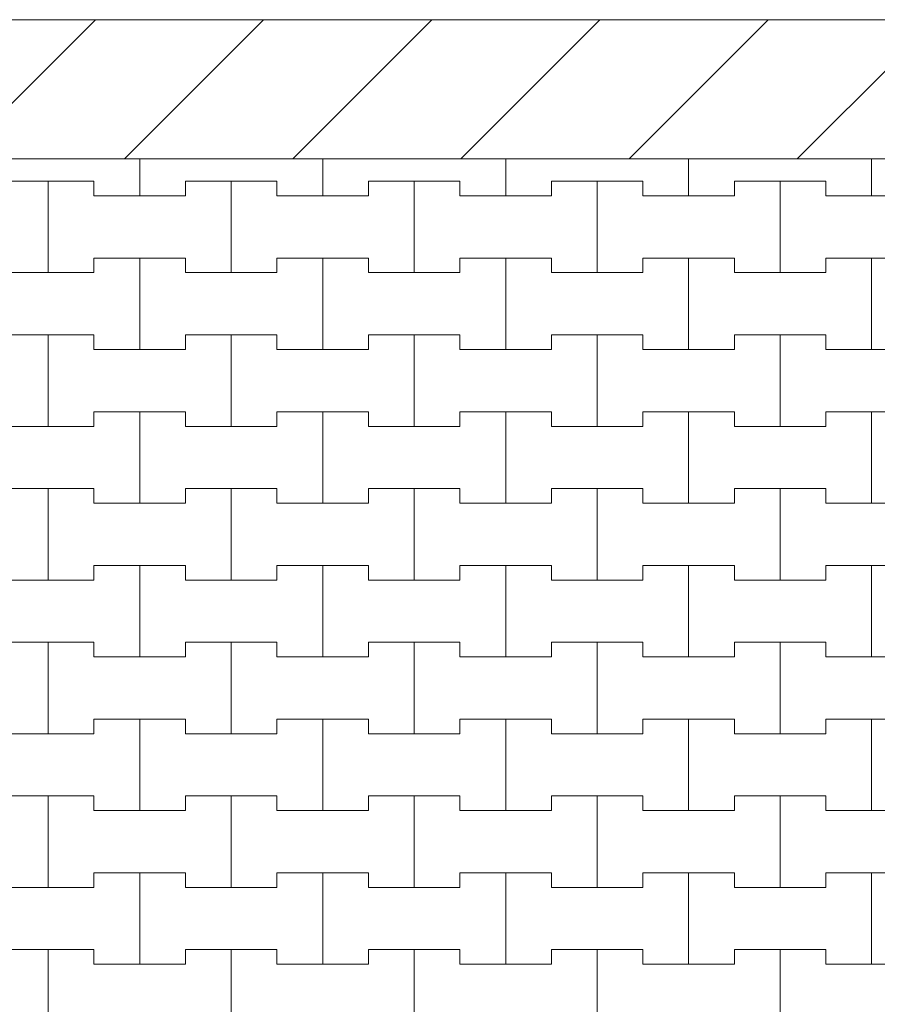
# Model space of a CAD drawing. Header units: millimetres. Extents: x 2826 to 3034, y 1533 to 1590.
# Tile 57 of 248: x 2937 to 2938.17, y 1570.45 to 1571.79. Entities that reach past the tile are written whole.
import ezdxf
from ezdxf.enums import TextEntityAlignment as Align

# ---------------------------------------------------------------- set-up
doc = ezdxf.new("R2010")
doc.units = ezdxf.units.MM
doc.layers.add('_Caneta_No__220', color=7, linetype='Continuous', lineweight=15, true_color=0x8a8a8a)
doc.styles.add('ESTILO_GERADO_2', font='arial.ttf')

# ---------------------------------------------------------------- blocks, each defined once
blk = doc.blocks.new('A$Cf44ad3b2')
at = {"layer": '_Caneta_No__220'}
h = blk.add_hatch(dxfattribs=at)
h.set_pattern_fill('TIJOLO_COMUM_0005', color=256, style=0, pattern_type=2)
h.set_pattern_definition([(45, (15.86372, 12.64105), (-0.11490485, 0.11490485), [])])
h.paths.add_polyline_path([(15.8404, 38.3117), (56.8477, 38.3117), (56.8477, 38.5017), (15.8404, 38.5017)])
for p, q in [((15.8404, 38.5017), (34.691, 38.5017)), ((29.3637, 38.261), (29.3637, 38.3117)), ((29.3637, 38.3117), (29.3637, 38.261)), ((29.6137, 38.261), (29.6137, 38.3117)), ((29.6137, 38.3117), (29.6137, 38.261)), ((29.8637, 38.261), (29.8637, 38.3117)), ((29.8637, 38.3117), (29.8637, 38.261)), ((30.1137, 38.261), (30.1137, 38.3117)), ((30.1137, 38.3117), (30.1137, 38.261)), ((30.3637, 38.261), (30.3637, 38.3117)), ((30.3637, 38.3117), (30.3637, 38.261)), ((29.1762, 38.281), (29.2387, 38.281)), ((29.1762, 38.281), (29.3012, 38.281)), ((29.2387, 38.281), (29.3012, 38.281)), ((29.2387, 38.156), (29.2387, 38.281)), ((29.2387, 38.281), (29.2387, 38.156)), ((29.3012, 38.281), (29.3012, 38.261)), ((29.3012, 38.261), (29.3012, 38.281)), ((29.4262, 38.261), (29.4262, 38.281)), ((29.4262, 38.281), (29.4262, 38.261)), ((29.4262, 38.281), (29.4887, 38.281)), ((29.4262, 38.281), (29.5512, 38.281)), ((29.4887, 38.281), (29.5512, 38.281)), ((29.4887, 38.156), (29.4887, 38.281)), ((29.4887, 38.281), (29.4887, 38.156)), ((29.5512, 38.281), (29.5512, 38.261)), ((29.5512, 38.261), (29.5512, 38.281)), ((29.6762, 38.261), (29.6762, 38.281)), ((29.6762, 38.281), (29.6762, 38.261)), ((29.6762, 38.281), (29.7387, 38.281)), ((29.6762, 38.281), (29.8012, 38.281)), ((29.7387, 38.281), (29.8012, 38.281)), ((29.7387, 38.156), (29.7387, 38.281)), ((29.7387, 38.281), (29.7387, 38.156)), ((29.8012, 38.281), (29.8012, 38.261)), ((29.8012, 38.261), (29.8012, 38.281)), ((29.9262, 38.261), (29.9262, 38.281)), ((29.9262, 38.281), (29.9262, 38.261)), ((29.9262, 38.281), (29.9887, 38.281)), ((29.9262, 38.281), (30.0512, 38.281)), ((29.9887, 38.281), (30.0512, 38.281)), ((29.9887, 38.156), (29.9887, 38.281)), ((29.9887, 38.281), (29.9887, 38.156)), ((30.0512, 38.281), (30.0512, 38.261)), ((30.0512, 38.261), (30.0512, 38.281)), ((30.1762, 38.261), (30.1762, 38.281)), ((30.1762, 38.281), (30.1762, 38.261)), ((30.1762, 38.281), (30.2387, 38.281)), ((30.1762, 38.281), (30.3012, 38.281)), ((30.2387, 38.281), (30.3012, 38.281)), ((30.2387, 38.156), (30.2387, 38.281)), ((30.2387, 38.281), (30.2387, 38.156)), ((30.3012, 38.281), (30.3012, 38.261)), ((30.3012, 38.261), (30.3012, 38.281)), ((29.3012, 38.261), (29.3637, 38.261)), ((29.3012, 38.261), (29.4262, 38.261)), ((29.3637, 38.261), (29.4262, 38.261)), ((29.5512, 38.261), (29.6137, 38.261)), ((29.5512, 38.261), (29.6762, 38.261)), ((29.6137, 38.261), (29.6762, 38.261)), ((29.8012, 38.261), (29.8637, 38.261)), ((29.8012, 38.261), (29.9262, 38.261)), ((29.8637, 38.261), (29.9262, 38.261)), ((30.0512, 38.261), (30.1137, 38.261)), ((30.0512, 38.261), (30.1762, 38.261)), ((30.1137, 38.261), (30.1762, 38.261)), ((30.3012, 38.261), (30.3637, 38.261)), ((30.3012, 38.261), (30.4262, 38.261)), ((30.3637, 38.261), (30.4262, 38.261)), ((29.3012, 38.156), (29.3012, 38.176)), ((29.3012, 38.176), (29.3012, 38.156)), ((29.3012, 38.176), (29.3637, 38.176)), ((29.3012, 38.176), (29.4262, 38.176)), ((29.3637, 38.176), (29.4262, 38.176)), ((29.3637, 38.051), (29.3637, 38.176)), ((29.3637, 38.176), (29.3637, 38.051)), ((29.4262, 38.176), (29.4262, 38.156)), ((29.4262, 38.156), (29.4262, 38.176)), ((29.5512, 38.156), (29.5512, 38.176)), ((29.5512, 38.176), (29.5512, 38.156)), ((29.5512, 38.176), (29.6137, 38.176)), ((29.5512, 38.176), (29.6762, 38.176)), ((29.6137, 38.176), (29.6762, 38.176)), ((29.6137, 38.051), (29.6137, 38.176)), ((29.6137, 38.176), (29.6137, 38.051)), ((29.6762, 38.176), (29.6762, 38.156)), ((29.6762, 38.156), (29.6762, 38.176)), ((29.8012, 38.156), (29.8012, 38.176)), ((29.8012, 38.176), (29.8012, 38.156)), ((29.8012, 38.176), (29.8637, 38.176)), ((29.8012, 38.176), (29.9262, 38.176)), ((29.8637, 38.176), (29.9262, 38.176)), ((29.8637, 38.051), (29.8637, 38.176)), ((29.8637, 38.176), (29.8637, 38.051)), ((29.9262, 38.176), (29.9262, 38.156)), ((29.9262, 38.156), (29.9262, 38.176)), ((30.0512, 38.156), (30.0512, 38.176)), ((30.0512, 38.176), (30.0512, 38.156)), ((30.0512, 38.176), (30.1137, 38.176)), ((30.0512, 38.176), (30.1762, 38.176)), ((30.1137, 38.176), (30.1762, 38.176)), ((30.1137, 38.051), (30.1137, 38.176)), ((30.1137, 38.176), (30.1137, 38.051)), ((30.1762, 38.176), (30.1762, 38.156)), ((30.1762, 38.156), (30.1762, 38.176)), ((30.3012, 38.156), (30.3012, 38.176)), ((30.3012, 38.176), (30.3012, 38.156)), ((30.3012, 38.176), (30.3637, 38.176)), ((30.3012, 38.176), (30.4262, 38.176)), ((30.3637, 38.176), (30.4262, 38.176)), ((30.3637, 38.051), (30.3637, 38.176)), ((30.3637, 38.176), (30.3637, 38.051)), ((29.1762, 38.156), (29.2387, 38.156)), ((29.1762, 38.156), (29.3012, 38.156)), ((29.2387, 38.156), (29.3012, 38.156)), ((29.4262, 38.156), (29.4887, 38.156)), ((29.4262, 38.156), (29.5512, 38.156)), ((29.4887, 38.156), (29.5512, 38.156)), ((29.6762, 38.156), (29.7387, 38.156)), ((29.6762, 38.156), (29.8012, 38.156)), ((29.7387, 38.156), (29.8012, 38.156)), ((29.9262, 38.156), (29.9887, 38.156)), ((29.9262, 38.156), (30.0512, 38.156)), ((29.9887, 38.156), (30.0512, 38.156)), ((30.1762, 38.156), (30.2387, 38.156)), ((30.1762, 38.156), (30.3012, 38.156)), ((30.2387, 38.156), (30.3012, 38.156)), ((29.1762, 38.071), (29.2387, 38.071)), ((29.1762, 38.071), (29.3012, 38.071)), ((29.2387, 38.071), (29.3012, 38.071)), ((29.2387, 37.946), (29.2387, 38.071)), ((29.2387, 38.071), (29.2387, 37.946)), ((29.3012, 38.071), (29.3012, 38.051)), ((29.3012, 38.051), (29.3012, 38.071)), ((29.4262, 38.051), (29.4262, 38.071)), ((29.4262, 38.071), (29.4262, 38.051)), ((29.4262, 38.071), (29.4887, 38.071)), ((29.4262, 38.071), (29.5512, 38.071)), ((29.4887, 38.071), (29.5512, 38.071)), ((29.4887, 37.946), (29.4887, 38.071)), ((29.4887, 38.071), (29.4887, 37.946)), ((29.5512, 38.071), (29.5512, 38.051)), ((29.5512, 38.051), (29.5512, 38.071)), ((29.6762, 38.051), (29.6762, 38.071)), ((29.6762, 38.071), (29.6762, 38.051)), ((29.6762, 38.071), (29.7387, 38.071)), ((29.6762, 38.071), (29.8012, 38.071)), ((29.7387, 38.071), (29.8012, 38.071)), ((29.7387, 37.946), (29.7387, 38.071)), ((29.7387, 38.071), (29.7387, 37.946)), ((29.8012, 38.071), (29.8012, 38.051)), ((29.8012, 38.051), (29.8012, 38.071)), ((29.9262, 38.051), (29.9262, 38.071)), ((29.9262, 38.071), (29.9262, 38.051)), ((29.9262, 38.071), (29.9887, 38.071)), ((29.9262, 38.071), (30.0512, 38.071)), ((29.9887, 38.071), (30.0512, 38.071)), ((29.9887, 37.946), (29.9887, 38.071)), ((29.9887, 38.071), (29.9887, 37.946)), ((30.0512, 38.071), (30.0512, 38.051)), ((30.0512, 38.051), (30.0512, 38.071)), ((30.1762, 38.051), (30.1762, 38.071)), ((30.1762, 38.071), (30.1762, 38.051)), ((30.1762, 38.071), (30.2387, 38.071)), ((30.1762, 38.071), (30.3012, 38.071)), ((30.2387, 38.071), (30.3012, 38.071)), ((30.2387, 37.946), (30.2387, 38.071)), ((30.2387, 38.071), (30.2387, 37.946)), ((30.3012, 38.071), (30.3012, 38.051)), ((30.3012, 38.051), (30.3012, 38.071)), ((29.3012, 38.051), (29.3637, 38.051)), ((29.3012, 38.051), (29.4262, 38.051)), ((29.3637, 38.051), (29.4262, 38.051)), ((29.5512, 38.051), (29.6137, 38.051)), ((29.5512, 38.051), (29.6762, 38.051)), ((29.6137, 38.051), (29.6762, 38.051)), ((29.8012, 38.051), (29.8637, 38.051)), ((29.8012, 38.051), (29.9262, 38.051)), ((29.8637, 38.051), (29.9262, 38.051)), ((30.0512, 38.051), (30.1137, 38.051)), ((30.0512, 38.051), (30.1762, 38.051)), ((30.1137, 38.051), (30.1762, 38.051)), ((30.3012, 38.051), (30.3637, 38.051)), ((30.3012, 38.051), (30.4262, 38.051)), ((30.3637, 38.051), (30.4262, 38.051)), ((29.3012, 37.946), (29.3012, 37.966)), ((29.3012, 37.966), (29.3012, 37.946)), ((29.3012, 37.966), (29.3637, 37.966)), ((29.3012, 37.966), (29.4262, 37.966)), ((29.3637, 37.966), (29.4262, 37.966)), ((29.3637, 37.841), (29.3637, 37.966)), ((29.3637, 37.966), (29.3637, 37.841)), ((29.4262, 37.966), (29.4262, 37.946)), ((29.4262, 37.946), (29.4262, 37.966)), ((29.5512, 37.946), (29.5512, 37.966)), ((29.5512, 37.966), (29.5512, 37.946)), ((29.5512, 37.966), (29.6137, 37.966)), ((29.5512, 37.966), (29.6762, 37.966)), ((29.6137, 37.966), (29.6762, 37.966)), ((29.6137, 37.841), (29.6137, 37.966)), ((29.6137, 37.966), (29.6137, 37.841)), ((29.6762, 37.966), (29.6762, 37.946)), ((29.6762, 37.946), (29.6762, 37.966)), ((29.8012, 37.946), (29.8012, 37.966)), ((29.8012, 37.966), (29.8012, 37.946)), ((29.8012, 37.966), (29.8637, 37.966)), ((29.8012, 37.966), (29.9262, 37.966)), ((29.8637, 37.966), (29.9262, 37.966)), ((29.8637, 37.841), (29.8637, 37.966)), ((29.8637, 37.966), (29.8637, 37.841)), ((29.9262, 37.966), (29.9262, 37.946)), ((29.9262, 37.946), (29.9262, 37.966)), ((30.0512, 37.946), (30.0512, 37.966)), ((30.0512, 37.966), (30.0512, 37.946)), ((30.0512, 37.966), (30.1137, 37.966)), ((30.0512, 37.966), (30.1762, 37.966)), ((30.1137, 37.966), (30.1762, 37.966)), ((30.1137, 37.841), (30.1137, 37.966)), ((30.1137, 37.966), (30.1137, 37.841)), ((30.1762, 37.966), (30.1762, 37.946)), ((30.1762, 37.946), (30.1762, 37.966)), ((30.3012, 37.946), (30.3012, 37.966)), ((30.3012, 37.966), (30.3012, 37.946)), ((30.3012, 37.966), (30.3637, 37.966)), ((30.3012, 37.966), (30.4262, 37.966)), ((30.3637, 37.966), (30.4262, 37.966)), ((30.3637, 37.841), (30.3637, 37.966)), ((30.3637, 37.966), (30.3637, 37.841)), ((29.1762, 37.946), (29.2387, 37.946)), ((29.1762, 37.946), (29.3012, 37.946)), ((29.2387, 37.946), (29.3012, 37.946)), ((29.4262, 37.946), (29.4887, 37.946)), ((29.4262, 37.946), (29.5512, 37.946)), ((29.4887, 37.946), (29.5512, 37.946)), ((29.6762, 37.946), (29.7387, 37.946)), ((29.6762, 37.946), (29.8012, 37.946)), ((29.7387, 37.946), (29.8012, 37.946)), ((29.9262, 37.946), (29.9887, 37.946)), ((29.9262, 37.946), (30.0512, 37.946)), ((29.9887, 37.946), (30.0512, 37.946)), ((30.1762, 37.946), (30.2387, 37.946)), ((30.1762, 37.946), (30.3012, 37.946)), ((30.2387, 37.946), (30.3012, 37.946)), ((29.1762, 37.861), (29.2387, 37.861)), ((29.1762, 37.861), (29.3012, 37.861)), ((29.2387, 37.861), (29.3012, 37.861)), ((29.2387, 37.736), (29.2387, 37.861)), ((29.2387, 37.861), (29.2387, 37.736)), ((29.3012, 37.861), (29.3012, 37.841)), ((29.3012, 37.841), (29.3012, 37.861)), ((29.4262, 37.841), (29.4262, 37.861)), ((29.4262, 37.861), (29.4262, 37.841)), ((29.4262, 37.861), (29.4887, 37.861)), ((29.4262, 37.861), (29.5512, 37.861)), ((29.4887, 37.861), (29.5512, 37.861)), ((29.4887, 37.736), (29.4887, 37.861)), ((29.4887, 37.861), (29.4887, 37.736)), ((29.5512, 37.861), (29.5512, 37.841)), ((29.5512, 37.841), (29.5512, 37.861)), ((29.6762, 37.841), (29.6762, 37.861)), ((29.6762, 37.861), (29.6762, 37.841)), ((29.6762, 37.861), (29.7387, 37.861)), ((29.6762, 37.861), (29.8012, 37.861)), ((29.7387, 37.861), (29.8012, 37.861)), ((29.7387, 37.736), (29.7387, 37.861)), ((29.7387, 37.861), (29.7387, 37.736)), ((29.8012, 37.861), (29.8012, 37.841)), ((29.8012, 37.841), (29.8012, 37.861)), ((29.9262, 37.841), (29.9262, 37.861)), ((29.9262, 37.861), (29.9262, 37.841)), ((29.9262, 37.861), (29.9887, 37.861)), ((29.9262, 37.861), (30.0512, 37.861)), ((29.9887, 37.861), (30.0512, 37.861)), ((29.9887, 37.736), (29.9887, 37.861)), ((29.9887, 37.861), (29.9887, 37.736)), ((30.0512, 37.861), (30.0512, 37.841)), ((30.0512, 37.841), (30.0512, 37.861)), ((30.1762, 37.841), (30.1762, 37.861)), ((30.1762, 37.861), (30.1762, 37.841)), ((30.1762, 37.861), (30.2387, 37.861)), ((30.1762, 37.861), (30.3012, 37.861)), ((30.2387, 37.861), (30.3012, 37.861)), ((30.2387, 37.736), (30.2387, 37.861)), ((30.2387, 37.861), (30.2387, 37.736)), ((30.3012, 37.861), (30.3012, 37.841)), ((30.3012, 37.841), (30.3012, 37.861)), ((29.3012, 37.841), (29.3637, 37.841)), ((29.3012, 37.841), (29.4262, 37.841)), ((29.3637, 37.841), (29.4262, 37.841)), ((29.5512, 37.841), (29.6137, 37.841)), ((29.5512, 37.841), (29.6762, 37.841)), ((29.6137, 37.841), (29.6762, 37.841)), ((29.8012, 37.841), (29.8637, 37.841)), ((29.8012, 37.841), (29.9262, 37.841)), ((29.8637, 37.841), (29.9262, 37.841)), ((30.0512, 37.841), (30.1137, 37.841)), ((30.0512, 37.841), (30.1762, 37.841)), ((30.1137, 37.841), (30.1762, 37.841)), ((30.3012, 37.841), (30.3637, 37.841)), ((30.3012, 37.841), (30.4262, 37.841)), ((30.3637, 37.841), (30.4262, 37.841)), ((29.3012, 37.736), (29.3012, 37.756)), ((29.3012, 37.756), (29.3012, 37.736)), ((29.3012, 37.756), (29.3637, 37.756)), ((29.3012, 37.756), (29.4262, 37.756)), ((29.3637, 37.756), (29.4262, 37.756)), ((29.3637, 37.631), (29.3637, 37.756)), ((29.3637, 37.756), (29.3637, 37.631)), ((29.4262, 37.756), (29.4262, 37.736)), ((29.4262, 37.736), (29.4262, 37.756)), ((29.5512, 37.736), (29.5512, 37.756)), ((29.5512, 37.756), (29.5512, 37.736)), ((29.5512, 37.756), (29.6137, 37.756)), ((29.5512, 37.756), (29.6762, 37.756)), ((29.6137, 37.756), (29.6762, 37.756)), ((29.6137, 37.631), (29.6137, 37.756)), ((29.6137, 37.756), (29.6137, 37.631)), ((29.6762, 37.756), (29.6762, 37.736)), ((29.6762, 37.736), (29.6762, 37.756)), ((29.8012, 37.736), (29.8012, 37.756)), ((29.8012, 37.756), (29.8012, 37.736)), ((29.8012, 37.756), (29.8637, 37.756)), ((29.8012, 37.756), (29.9262, 37.756)), ((29.8637, 37.756), (29.9262, 37.756)), ((29.8637, 37.631), (29.8637, 37.756)), ((29.8637, 37.756), (29.8637, 37.631)), ((29.9262, 37.756), (29.9262, 37.736)), ((29.9262, 37.736), (29.9262, 37.756)), ((30.0512, 37.736), (30.0512, 37.756)), ((30.0512, 37.756), (30.0512, 37.736)), ((30.0512, 37.756), (30.1137, 37.756)), ((30.0512, 37.756), (30.1762, 37.756)), ((30.1137, 37.756), (30.1762, 37.756)), ((30.1137, 37.631), (30.1137, 37.756)), ((30.1137, 37.756), (30.1137, 37.631)), ((30.1762, 37.756), (30.1762, 37.736)), ((30.1762, 37.736), (30.1762, 37.756)), ((30.3012, 37.736), (30.3012, 37.756)), ((30.3012, 37.756), (30.3012, 37.736)), ((30.3012, 37.756), (30.3637, 37.756)), ((30.3012, 37.756), (30.4262, 37.756)), ((30.3637, 37.756), (30.4262, 37.756)), ((30.3637, 37.631), (30.3637, 37.756)), ((30.3637, 37.756), (30.3637, 37.631)), ((29.1762, 37.736), (29.2387, 37.736)), ((29.1762, 37.736), (29.3012, 37.736)), ((29.2387, 37.736), (29.3012, 37.736)), ((29.4262, 37.736), (29.4887, 37.736)), ((29.4262, 37.736), (29.5512, 37.736)), ((29.4887, 37.736), (29.5512, 37.736)), ((29.6762, 37.736), (29.7387, 37.736)), ((29.6762, 37.736), (29.8012, 37.736)), ((29.7387, 37.736), (29.8012, 37.736)), ((29.9262, 37.736), (29.9887, 37.736)), ((29.9262, 37.736), (30.0512, 37.736)), ((29.9887, 37.736), (30.0512, 37.736)), ((30.1762, 37.736), (30.2387, 37.736)), ((30.1762, 37.736), (30.3012, 37.736)), ((30.2387, 37.736), (30.3012, 37.736)), ((29.1762, 37.651), (29.2387, 37.651)), ((29.1762, 37.651), (29.3012, 37.651)), ((29.2387, 37.651), (29.3012, 37.651)), ((29.2387, 37.526), (29.2387, 37.651)), ((29.2387, 37.651), (29.2387, 37.526)), ((29.3012, 37.651), (29.3012, 37.631)), ((29.3012, 37.631), (29.3012, 37.651)), ((29.4262, 37.631), (29.4262, 37.651)), ((29.4262, 37.651), (29.4262, 37.631)), ((29.4262, 37.651), (29.4887, 37.651)), ((29.4262, 37.651), (29.5512, 37.651)), ((29.4887, 37.651), (29.5512, 37.651)), ((29.4887, 37.526), (29.4887, 37.651)), ((29.4887, 37.651), (29.4887, 37.526)), ((29.5512, 37.651), (29.5512, 37.631)), ((29.5512, 37.631), (29.5512, 37.651)), ((29.6762, 37.631), (29.6762, 37.651)), ((29.6762, 37.651), (29.6762, 37.631)), ((29.6762, 37.651), (29.7387, 37.651)), ((29.6762, 37.651), (29.8012, 37.651)), ((29.7387, 37.651), (29.8012, 37.651)), ((29.7387, 37.526), (29.7387, 37.651)), ((29.7387, 37.651), (29.7387, 37.526)), ((29.8012, 37.651), (29.8012, 37.631)), ((29.8012, 37.631), (29.8012, 37.651)), ((29.9262, 37.631), (29.9262, 37.651)), ((29.9262, 37.651), (29.9262, 37.631)), ((29.9262, 37.651), (29.9887, 37.651)), ((29.9262, 37.651), (30.0512, 37.651)), ((29.9887, 37.651), (30.0512, 37.651)), ((29.9887, 37.526), (29.9887, 37.651)), ((29.9887, 37.651), (29.9887, 37.526)), ((30.0512, 37.651), (30.0512, 37.631)), ((30.0512, 37.631), (30.0512, 37.651)), ((30.1762, 37.631), (30.1762, 37.651)), ((30.1762, 37.651), (30.1762, 37.631)), ((30.1762, 37.651), (30.2387, 37.651)), ((30.1762, 37.651), (30.3012, 37.651)), ((30.2387, 37.651), (30.3012, 37.651)), ((30.2387, 37.526), (30.2387, 37.651)), ((30.2387, 37.651), (30.2387, 37.526)), ((30.3012, 37.651), (30.3012, 37.631)), ((30.3012, 37.631), (30.3012, 37.651)), ((29.3012, 37.631), (29.3637, 37.631)), ((29.3012, 37.631), (29.4262, 37.631)), ((29.3637, 37.631), (29.4262, 37.631)), ((29.5512, 37.631), (29.6137, 37.631)), ((29.5512, 37.631), (29.6762, 37.631)), ((29.6137, 37.631), (29.6762, 37.631)), ((29.8012, 37.631), (29.8637, 37.631)), ((29.8012, 37.631), (29.9262, 37.631)), ((29.8637, 37.631), (29.9262, 37.631)), ((30.0512, 37.631), (30.1137, 37.631)), ((30.0512, 37.631), (30.1762, 37.631)), ((30.1137, 37.631), (30.1762, 37.631)), ((30.3012, 37.631), (30.3637, 37.631)), ((30.3012, 37.631), (30.4262, 37.631)), ((30.3637, 37.631), (30.4262, 37.631)), ((29.3012, 37.526), (29.3012, 37.546)), ((29.3012, 37.546), (29.3012, 37.526)), ((29.3012, 37.546), (29.3637, 37.546)), ((29.3012, 37.546), (29.4262, 37.546)), ((29.3637, 37.546), (29.4262, 37.546)), ((29.3637, 37.421), (29.3637, 37.546)), ((29.3637, 37.546), (29.3637, 37.421)), ((29.4262, 37.546), (29.4262, 37.526)), ((29.4262, 37.526), (29.4262, 37.546)), ((29.5512, 37.526), (29.5512, 37.546)), ((29.5512, 37.546), (29.5512, 37.526)), ((29.5512, 37.546), (29.6137, 37.546)), ((29.5512, 37.546), (29.6762, 37.546)), ((29.6137, 37.546), (29.6762, 37.546)), ((29.6137, 37.421), (29.6137, 37.546)), ((29.6137, 37.546), (29.6137, 37.421)), ((29.6762, 37.546), (29.6762, 37.526)), ((29.6762, 37.526), (29.6762, 37.546)), ((29.8012, 37.526), (29.8012, 37.546)), ((29.8012, 37.546), (29.8012, 37.526)), ((29.8012, 37.546), (29.8637, 37.546)), ((29.8012, 37.546), (29.9262, 37.546)), ((29.8637, 37.546), (29.9262, 37.546)), ((29.8637, 37.421), (29.8637, 37.546)), ((29.8637, 37.546), (29.8637, 37.421)), ((29.9262, 37.546), (29.9262, 37.526)), ((29.9262, 37.526), (29.9262, 37.546)), ((30.0512, 37.526), (30.0512, 37.546)), ((30.0512, 37.546), (30.0512, 37.526)), ((30.0512, 37.546), (30.1137, 37.546)), ((30.0512, 37.546), (30.1762, 37.546)), ((30.1137, 37.546), (30.1762, 37.546)), ((30.1137, 37.421), (30.1137, 37.546)), ((30.1137, 37.546), (30.1137, 37.421)), ((30.1762, 37.546), (30.1762, 37.526)), ((30.1762, 37.526), (30.1762, 37.546)), ((30.3012, 37.526), (30.3012, 37.546)), ((30.3012, 37.546), (30.3012, 37.526)), ((30.3012, 37.546), (30.3637, 37.546)), ((30.3012, 37.546), (30.4262, 37.546)), ((30.3637, 37.546), (30.4262, 37.546)), ((30.3637, 37.421), (30.3637, 37.546)), ((30.3637, 37.546), (30.3637, 37.421)), ((29.1762, 37.526), (29.2387, 37.526)), ((29.1762, 37.526), (29.3012, 37.526)), ((29.2387, 37.526), (29.3012, 37.526)), ((29.4262, 37.526), (29.4887, 37.526)), ((29.4262, 37.526), (29.5512, 37.526)), ((29.4887, 37.526), (29.5512, 37.526)), ((29.6762, 37.526), (29.7387, 37.526)), ((29.6762, 37.526), (29.8012, 37.526)), ((29.7387, 37.526), (29.8012, 37.526)), ((29.9262, 37.526), (29.9887, 37.526)), ((29.9262, 37.526), (30.0512, 37.526)), ((29.9887, 37.526), (30.0512, 37.526)), ((30.1762, 37.526), (30.2387, 37.526)), ((30.1762, 37.526), (30.3012, 37.526)), ((30.2387, 37.526), (30.3012, 37.526)), ((29.1762, 37.441), (29.2387, 37.441)), ((29.1762, 37.441), (29.3012, 37.441)), ((29.2387, 37.441), (29.3012, 37.441)), ((29.2387, 37.316), (29.2387, 37.441)), ((29.2387, 37.441), (29.2387, 37.316)), ((29.3012, 37.441), (29.3012, 37.421)), ((29.3012, 37.421), (29.3012, 37.441)), ((29.4262, 37.421), (29.4262, 37.441)), ((29.4262, 37.441), (29.4262, 37.421)), ((29.4262, 37.441), (29.4887, 37.441)), ((29.4262, 37.441), (29.5512, 37.441)), ((29.4887, 37.441), (29.5512, 37.441)), ((29.4887, 37.316), (29.4887, 37.441)), ((29.4887, 37.441), (29.4887, 37.316)), ((29.5512, 37.441), (29.5512, 37.421)), ((29.5512, 37.421), (29.5512, 37.441)), ((29.6762, 37.421), (29.6762, 37.441)), ((29.6762, 37.441), (29.6762, 37.421)), ((29.6762, 37.441), (29.7387, 37.441)), ((29.6762, 37.441), (29.8012, 37.441)), ((29.7387, 37.441), (29.8012, 37.441)), ((29.7387, 37.316), (29.7387, 37.441)), ((29.7387, 37.441), (29.7387, 37.316)), ((29.8012, 37.441), (29.8012, 37.421)), ((29.8012, 37.421), (29.8012, 37.441)), ((29.9262, 37.421), (29.9262, 37.441)), ((29.9262, 37.441), (29.9262, 37.421)), ((29.9262, 37.441), (29.9887, 37.441)), ((29.9262, 37.441), (30.0512, 37.441)), ((29.9887, 37.441), (30.0512, 37.441)), ((29.9887, 37.316), (29.9887, 37.441)), ((29.9887, 37.441), (29.9887, 37.316)), ((30.0512, 37.441), (30.0512, 37.421)), ((30.0512, 37.421), (30.0512, 37.441)), ((30.1762, 37.421), (30.1762, 37.441)), ((30.1762, 37.441), (30.1762, 37.421)), ((30.1762, 37.441), (30.2387, 37.441)), ((30.1762, 37.441), (30.3012, 37.441)), ((30.2387, 37.441), (30.3012, 37.441)), ((30.2387, 37.316), (30.2387, 37.441)), ((30.2387, 37.441), (30.2387, 37.316)), ((30.3012, 37.441), (30.3012, 37.421)), ((30.3012, 37.421), (30.3012, 37.441)), ((29.3012, 37.421), (29.3637, 37.421)), ((29.3012, 37.421), (29.4262, 37.421)), ((29.3637, 37.421), (29.4262, 37.421)), ((29.5512, 37.421), (29.6137, 37.421)), ((29.5512, 37.421), (29.6762, 37.421)), ((29.6137, 37.421), (29.6762, 37.421)), ((29.8012, 37.421), (29.8637, 37.421)), ((29.8012, 37.421), (29.9262, 37.421)), ((29.8637, 37.421), (29.9262, 37.421)), ((30.0512, 37.421), (30.1137, 37.421)), ((30.0512, 37.421), (30.1762, 37.421)), ((30.1137, 37.421), (30.1762, 37.421)), ((30.3012, 37.421), (30.3637, 37.421)), ((30.3012, 37.421), (30.4262, 37.421)), ((30.3637, 37.421), (30.4262, 37.421)), ((29.3012, 37.316), (29.3012, 37.336)), ((29.3012, 37.336), (29.3012, 37.316)), ((29.3012, 37.336), (29.3637, 37.336)), ((29.3012, 37.336), (29.4262, 37.336)), ((29.3637, 37.336), (29.4262, 37.336)), ((29.3637, 37.211), (29.3637, 37.336)), ((29.3637, 37.336), (29.3637, 37.211)), ((29.4262, 37.336), (29.4262, 37.316)), ((29.4262, 37.316), (29.4262, 37.336)), ((29.5512, 37.316), (29.5512, 37.336)), ((29.5512, 37.336), (29.5512, 37.316)), ((29.5512, 37.336), (29.6137, 37.336)), ((29.5512, 37.336), (29.6762, 37.336)), ((29.6137, 37.336), (29.6762, 37.336)), ((29.6137, 37.211), (29.6137, 37.336)), ((29.6137, 37.336), (29.6137, 37.211)), ((29.6762, 37.336), (29.6762, 37.316)), ((29.6762, 37.316), (29.6762, 37.336)), ((29.8012, 37.316), (29.8012, 37.336)), ((29.8012, 37.336), (29.8012, 37.316)), ((29.8012, 37.336), (29.8637, 37.336)), ((29.8012, 37.336), (29.9262, 37.336)), ((29.8637, 37.336), (29.9262, 37.336)), ((29.8637, 37.211), (29.8637, 37.336)), ((29.8637, 37.336), (29.8637, 37.211)), ((29.9262, 37.336), (29.9262, 37.316)), ((29.9262, 37.316), (29.9262, 37.336)), ((30.0512, 37.316), (30.0512, 37.336)), ((30.0512, 37.336), (30.0512, 37.316)), ((30.0512, 37.336), (30.1137, 37.336)), ((30.0512, 37.336), (30.1762, 37.336)), ((30.1137, 37.336), (30.1762, 37.336)), ((30.1137, 37.211), (30.1137, 37.336)), ((30.1137, 37.336), (30.1137, 37.211)), ((30.1762, 37.336), (30.1762, 37.316)), ((30.1762, 37.316), (30.1762, 37.336)), ((30.3012, 37.316), (30.3012, 37.336)), ((30.3012, 37.336), (30.3012, 37.316)), ((30.3012, 37.336), (30.3637, 37.336)), ((30.3012, 37.336), (30.4262, 37.336)), ((30.3637, 37.336), (30.4262, 37.336)), ((30.3637, 37.211), (30.3637, 37.336)), ((30.3637, 37.336), (30.3637, 37.211)), ((29.1762, 37.316), (29.2387, 37.316)), ((29.1762, 37.316), (29.3012, 37.316)), ((29.2387, 37.316), (29.3012, 37.316)), ((29.4262, 37.316), (29.4887, 37.316)), ((29.4262, 37.316), (29.5512, 37.316)), ((29.4887, 37.316), (29.5512, 37.316)), ((29.6762, 37.316), (29.7387, 37.316)), ((29.6762, 37.316), (29.8012, 37.316)), ((29.7387, 37.316), (29.8012, 37.316)), ((29.9262, 37.316), (29.9887, 37.316)), ((29.9262, 37.316), (30.0512, 37.316)), ((29.9887, 37.316), (30.0512, 37.316)), ((30.1762, 37.316), (30.2387, 37.316)), ((30.1762, 37.316), (30.3012, 37.316)), ((30.2387, 37.316), (30.3012, 37.316)), ((29.1762, 37.231), (29.2387, 37.231)), ((29.1762, 37.231), (29.3012, 37.231)), ((29.2387, 37.231), (29.3012, 37.231)), ((29.2387, 37.106), (29.2387, 37.231)), ((29.2387, 37.231), (29.2387, 37.106)), ((29.3012, 37.231), (29.3012, 37.211)), ((29.3012, 37.211), (29.3012, 37.231)), ((29.4262, 37.211), (29.4262, 37.231)), ((29.4262, 37.231), (29.4262, 37.211)), ((29.4262, 37.231), (29.4887, 37.231)), ((29.4262, 37.231), (29.5512, 37.231)), ((29.4887, 37.231), (29.5512, 37.231)), ((29.4887, 37.106), (29.4887, 37.231)), ((29.4887, 37.231), (29.4887, 37.106)), ((29.5512, 37.231), (29.5512, 37.211)), ((29.5512, 37.211), (29.5512, 37.231)), ((29.6762, 37.211), (29.6762, 37.231)), ((29.6762, 37.231), (29.6762, 37.211)), ((29.6762, 37.231), (29.7387, 37.231)), ((29.6762, 37.231), (29.8012, 37.231)), ((29.7387, 37.231), (29.8012, 37.231)), ((29.7387, 37.106), (29.7387, 37.231)), ((29.7387, 37.231), (29.7387, 37.106)), ((29.8012, 37.231), (29.8012, 37.211)), ((29.8012, 37.211), (29.8012, 37.231)), ((29.9262, 37.211), (29.9262, 37.231)), ((29.9262, 37.231), (29.9262, 37.211)), ((29.9262, 37.231), (29.9887, 37.231)), ((29.9262, 37.231), (30.0512, 37.231)), ((29.9887, 37.231), (30.0512, 37.231)), ((29.9887, 37.106), (29.9887, 37.231)), ((29.9887, 37.231), (29.9887, 37.106)), ((30.0512, 37.231), (30.0512, 37.211)), ((30.0512, 37.211), (30.0512, 37.231)), ((30.1762, 37.211), (30.1762, 37.231)), ((30.1762, 37.231), (30.1762, 37.211)), ((30.1762, 37.231), (30.2387, 37.231)), ((30.1762, 37.231), (30.3012, 37.231)), ((30.2387, 37.231), (30.3012, 37.231)), ((30.2387, 37.106), (30.2387, 37.231)), ((30.2387, 37.231), (30.2387, 37.106)), ((30.3012, 37.231), (30.3012, 37.211)), ((30.3012, 37.211), (30.3012, 37.231)), ((29.3012, 37.211), (29.3637, 37.211)), ((29.3012, 37.211), (29.4262, 37.211)), ((29.3637, 37.211), (29.4262, 37.211)), ((29.5512, 37.211), (29.6137, 37.211)), ((29.5512, 37.211), (29.6762, 37.211)), ((29.6137, 37.211), (29.6762, 37.211)), ((29.8012, 37.211), (29.8637, 37.211)), ((29.8012, 37.211), (29.9262, 37.211)), ((29.8637, 37.211), (29.9262, 37.211)), ((30.0512, 37.211), (30.1137, 37.211)), ((30.0512, 37.211), (30.1762, 37.211)), ((30.1137, 37.211), (30.1762, 37.211)), ((30.3012, 37.211), (30.3637, 37.211)), ((30.3012, 37.211), (30.4262, 37.211)), ((30.3637, 37.211), (30.4262, 37.211))]:
    blk.add_line(p, q, dxfattribs=at)
for points in [[(56.8477, 38.5017), (15.8404, 38.5017)], [(15.8404, 38.3117), (56.8477, 38.3117)], [(25.4128, 38.3117), (44.8228, 38.3117)]]:
    blk.add_lwpolyline(points, dxfattribs=at)
blk.add_arc((35.6186, 42.742), 11.126, 203.4652, 249.77702, dxfattribs=at)
at = {"layer": '_Caneta_No__220', "style": 'ESTILO_GERADO_2'}
for p in [(50.2713, 22.5674), (50.8713, 22.5674)]:
    blk.add_attdef('txt', text='', height=0.12, dxfattribs=at).set_placement(p, align=Align.MIDDLE_CENTER)
blk.add_attdef('txt', text='', height=0.12, rotation=90, dxfattribs=at).set_placement((17.1363, 18.425), align=Align.MIDDLE_CENTER)

msp = doc.modelspace()

# ---------------------------------------------------------------- block references
msp.add_blockref('A$Cf44ad3b2', (2907.7964, 1533.293))

doc.saveas('drawing.dxf')
